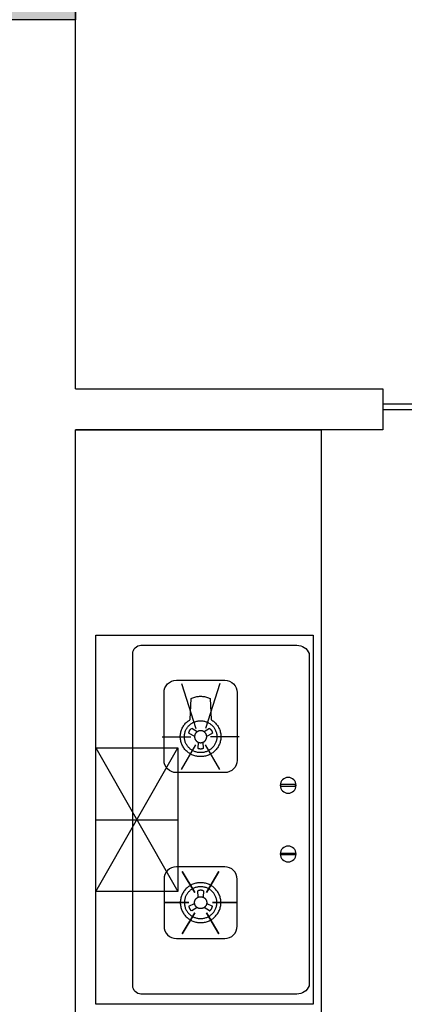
# Model space of a CAD drawing. Header units: millimetres. Extents: x 296296 to 297283, y 219875 to 220035.
# Tile 243 of 256: x 297195.236 to 297196.174, y 220012.386 to 220014.786. Entities that reach past the tile are written whole.
import ezdxf

# ---------------------------------------------------------------- set-up
doc = ezdxf.new("R2010")
doc.units = ezdxf.units.MM

# ---------------------------------------------------------------- blocks, each defined once
blk = doc.blocks.new('wy53eu64i765i57i78i')
blk.add_hatch(color=253).paths.add_polyline_path([(989374.9, 192758.4), (989374.9, 191458.4), (988924.9, 191458.4), (988924.9, 191658.4), (989174.9, 191658.4), (989174.9, 192958.4), (989774.9, 192958.4), (989774.9, 192758.4)])
at = {"color": 253}
blk.add_lwpolyline([(989374.9, 192758.4), (989374.9, 191458.4), (988924.9, 191458.4), (988924.9, 191658.4), (989174.9, 191658.4), (989174.9, 192958.4), (989774.9, 192958.4), (989774.9, 192758.4), (989374.9, 192758.4)], close=True, dxfattribs=at)
blk = doc.blocks.new('185洋房-中间套（报建版）-旧规$0$185洋房-边套（报建版）$0$洋房户型$0$A$C98681575')
at = {"color": 253}
for p, q in [((252.6, 672.5), (265.6, 664)), ((283.3, 664), (296.3, 672.5)), ((259.7, 653.9), (245.7, 660.7)), ((303.3, 660.7), (289.2, 653.9)), ((267.5, 623.6), (268.6, 638.9)), ((280.4, 638.9), (281.4, 623.6)), ((530, 275), (330, 625)), ((530, 625), (330, 275)), ((267.5, 276.4), (268.6, 261.1)), ((280.4, 261.1), (281.4, 276.4)), ((259.7, 246.1), (245.7, 239.3)), ((303.3, 239.3), (289.2, 246.1)), ((252.6, 227.5), (265.6, 236.1)), ((283.3, 236.1), (296.3, 227.5))]:
    blk.add_line(p, q, dxfattribs=at)
for points in [[(0, 900), (0, 0), (530, 0), (530, 900)], [(229.9, 323.5), (260.1, 272.2)], [(319.1, 323.5), (288.8, 272.2)], [(185.3, 247.8), (245.7, 247.8)], [(363.7, 247.8), (303.2, 247.8)], [(229.9, 172), (260.1, 223.3)], [(319.1, 172), (288.8, 223.3)]]:
    blk.add_lwpolyline(points, close=True, dxfattribs=at)
for points in [[(440, 45), (440, 855, 0.414214), (420, 875), (40, 875, 0.324936), (10, 855), (10, 45, 0.324936), (40, 25), (420, 25, 0.414214)], [(215.3, 564.8), (333.7, 564.8, 0.414214), (363.7, 594.8), (363.7, 759.7, 0.414214), (333.7, 789.7), (215.3, 789.7, 0.414214), (185.3, 759.7), (185.3, 594.8, 0.414214)], [(44.6, 535.7), (77.4, 535.7, -1), (77.4, 531.7), (44.6, 531.7, -1)], [(44.6, 364.3), (77.4, 364.3, 1), (77.4, 368.3), (44.6, 368.3, 1)], [(215.3, 335.2), (333.7, 335.2, -0.414214), (363.7, 305.2), (363.7, 190.3, -0.414214), (333.7, 160.3), (215.3, 160.3, -0.414214), (185.3, 190.3), (185.3, 305.2, -0.414214)]]:
    blk.add_lwpolyline(points, format="xyb", close=True, dxfattribs=at)
for points in [[(227.4, 782.2), (262.6, 672.5)], [(321.5, 782.2), (286.4, 672.5)], [(180.3, 652.3), (250.7, 652.3)], [(368.6, 652.3), (298.3, 652.3)], [(227.4, 572.3), (262.6, 632.1)], [(321.5, 572.3), (286.4, 632.1)], [(530, 625), (330, 625), (330, 275), (530, 275)], [(530, 450), (330, 450)]]:
    blk.add_lwpolyline(points, dxfattribs=at)
for points in [[(224.9, 652.3, 0), (225, 649.9, 0), (225.2, 647.5, 0), (225.5, 645.1, 0), (225.9, 642.8, 0), (226.4, 640.4, 0), (227.1, 638.1, 0), (227.8, 635.9, 0), (228.7, 633.7, 0), (229.7, 631.5, 0), (230.8, 629.3, 0), (232, 627.3, 0), (233.3, 625.3, 0), (234.7, 623.3, 0), (236.2, 621.4, 0), (237.8, 619.6, 0), (239.4, 617.9, 0), (241.2, 616.2, 0), (243, 614.7, 0), (245, 613.2, 0), (246.9, 611.9, 0), (249, 610.6, 0), (251.1, 609.4, 0), (253.3, 608.3, 0), (255.5, 607.4, 0), (257.8, 606.5, 0), (260.1, 605.8, 0), (262.4, 605.1, 0), (264.8, 604.6, 0), (267.2, 604.2, 0), (269.6, 603.9, 0), (272, 603.7, 0), (274.5, 603.7, 0), (276.9, 603.7, 0), (279.3, 603.9, 0), (281.7, 604.2, 0), (284.1, 604.6, 0), (286.5, 605.1, 0), (288.9, 605.8, 0), (291.2, 606.5, 0), (293.4, 607.4, 0), (295.7, 608.3, 0), (297.8, 609.4, 0), (299.9, 610.6, 0), (302, 611.9, 0), (304, 613.2, 0), (305.9, 614.7, 0), (307.7, 616.2, 0), (309.5, 617.9, 0), (311.2, 619.6, 0), (312.8, 621.4, 0), (314.3, 623.3, 0), (315.7, 625.3, 0), (317, 627.3, 0), (318.2, 629.3, 0), (319.3, 631.5, 0), (320.2, 633.7, 0), (321.1, 635.9, 0), (321.9, 638.1, 0), (322.5, 640.4, 0), (323.1, 642.8, 0), (323.5, 645.1, 0), (323.8, 647.5, 0), (324, 649.9, 0), (324, 652.3, 0), (324, 654.6, 0), (323.8, 657, 0), (323.5, 659.4, 0), (323.1, 661.7, 0), (322.5, 664.1, 0), (321.9, 666.4, 0), (321.1, 668.6, 0), (320.2, 670.8, 0), (319.3, 673, 0), (318.2, 675.2, 0), (317, 677.2, 0), (315.7, 679.2, 0), (314.3, 681.2, 0), (312.8, 683.1, 0), (311.2, 684.9, 0), (309.5, 686.6, 0), (307.7, 688.3, 0), (305.9, 689.8, 0), (304, 691.3, 0), (302, 692.7, 0), (299.9, 693.9, 0), (297.8, 745.1, 0), (295.7, 746.2, 0), (293.4, 747.1, 0), (291.2, 748, 0), (288.9, 748.8, 0), (286.5, 749.4, 0), (284.1, 749.9, 0), (281.7, 750.3, 0), (279.3, 750.6, 0), (276.9, 750.8, 0), (274.5, 750.8, 0), (272, 750.8, 0), (269.6, 750.6, 0), (267.2, 750.3, 0), (264.8, 749.9, 0), (262.4, 749.4, 0), (260.1, 748.8, 0), (257.8, 748, 0), (255.5, 747.1, 0), (253.3, 746.2, 0), (251.1, 745.1, 0), (249, 693.9, 0), (246.9, 692.7, 0), (245, 691.3, 0), (243, 689.8, 0), (241.2, 688.3, 0), (239.4, 686.6, 0), (237.8, 684.9, 0), (236.2, 683.1, 0), (234.7, 681.2, 0), (233.3, 679.2, 0), (232, 677.2, 0), (230.8, 675.2, 0), (229.7, 673, 0), (228.7, 670.8, 0), (227.8, 668.6, 0), (227.1, 666.4, 0), (226.4, 664.1, 0), (225.9, 661.7, 0), (225.5, 659.4, 0), (225.2, 657, 0), (225, 654.6, 0), (224.9, 652.3, 0)], [(234.8, 652.3, 0), (234.9, 650.3, 0), (235, 648.4, 0), (235.3, 646.5, 0), (235.6, 644.7, 0), (236, 642.8, 0), (236.5, 641, 0), (237.1, 639.2, 0), (237.8, 637.4, 0), (238.6, 635.6, 0), (239.5, 633.9, 0), (240.5, 632.3, 0), (241.5, 630.7, 0), (242.6, 629.1, 0), (243.8, 627.6, 0), (245.1, 626.1, 0), (246.4, 624.8, 0), (247.8, 623.5, 0), (249.3, 622.2, 0), (250.9, 621, 0), (252.4, 619.9, 0), (254.1, 618.9, 0), (255.8, 618, 0), (257.5, 617.1, 0), (259.3, 616.3, 0), (261.1, 615.7, 0), (263, 615.1, 0), (264.8, 614.5, 0), (266.7, 614.1, 0), (268.7, 613.8, 0), (270.6, 613.6, 0), (272.5, 613.4, 0), (274.5, 613.4, 0), (276.4, 613.4, 0), (278.4, 613.6, 0), (280.3, 613.8, 0), (282.2, 614.1, 0), (284.1, 614.5, 0), (286, 615.1, 0), (287.8, 615.7, 0), (289.6, 616.3, 0), (291.4, 617.1, 0), (293.2, 618, 0), (294.8, 618.9, 0), (296.5, 619.9, 0), (298.1, 621, 0), (299.6, 622.2, 0), (301.1, 623.5, 0), (302.5, 624.8, 0), (303.8, 626.1, 0), (305.1, 627.6, 0), (306.3, 629.1, 0), (307.4, 630.7, 0), (308.5, 632.3, 0), (309.4, 633.9, 0), (310.3, 635.6, 0), (311.1, 637.4, 0), (311.8, 639.2, 0), (312.4, 641, 0), (312.9, 642.8, 0), (313.3, 644.7, 0), (313.7, 646.5, 0), (313.9, 648.4, 0), (314.1, 650.3, 0), (314.1, 652.3, 0), (314.1, 654.2, 0), (313.9, 656.1, 0), (313.7, 658, 0), (313.3, 659.8, 0), (312.9, 661.7, 0), (312.4, 663.5, 0), (311.8, 665.3, 0), (311.1, 667.1, 0), (310.3, 668.9, 0), (309.4, 670.6, 0), (308.5, 672.2, 0), (307.4, 673.8, 0), (306.3, 675.4, 0), (305.1, 676.9, 0), (303.8, 678.4, 0), (302.5, 679.7, 0), (301.1, 681.1, 0), (299.6, 682.3, 0), (298.1, 683.5, 0), (296.5, 684.6, 0), (294.8, 685.6, 0), (293.2, 686.5, 0), (291.4, 687.4, 0), (289.6, 688.2, 0), (287.8, 688.9, 0), (286, 689.5, 0), (284.1, 690, 0), (282.2, 690.4, 0), (280.3, 690.7, 0), (278.4, 690.9, 0), (276.4, 691.1, 0), (274.5, 691.1, 0), (272.5, 691.1, 0), (270.6, 690.9, 0), (268.7, 690.7, 0), (266.7, 690.4, 0), (264.8, 690, 0), (263, 689.5, 0), (261.1, 688.9, 0), (259.3, 688.2, 0), (257.5, 687.4, 0), (255.8, 686.5, 0), (254.1, 685.6, 0), (252.4, 684.6, 0), (250.9, 683.5, 0), (249.3, 682.3, 0), (247.8, 681.1, 0), (246.4, 679.7, 0), (245.1, 678.4, 0), (243.8, 676.9, 0), (242.6, 675.4, 0), (241.5, 673.8, 0), (240.5, 672.2, 0), (239.5, 670.6, 0), (238.6, 668.9, 0), (237.8, 667.1, 0), (237.1, 665.3, 0), (236.5, 663.5, 0), (236, 661.7, 0), (235.6, 659.8, 0), (235.3, 658, 0), (235, 656.1, 0), (234.9, 654.2, 0), (234.8, 652.3, 0)], [(252.6, 672.5, 0), (252.5, 672.4, 0), (252.4, 672.3, 0), (252.4, 672.3, 0), (252.3, 672.2, 0), (252.2, 672.1, 0), (252.1, 672.1, 0), (252, 672, 0), (251.9, 671.9, 0), (251.8, 671.9, 0), (251.7, 671.8, 0), (251.7, 671.7, 0), (251.6, 671.7, 0), (251.5, 671.6, 0), (251.4, 671.5, 0), (251.3, 671.5, 0), (251.2, 671.4, 0), (251.1, 671.3, 0), (251.1, 671.2, 0), (251, 671.2, 0), (250.9, 671.1, 0), (250.8, 671, 0), (250.7, 670.9, 0), (250.7, 670.9, 0), (250.6, 670.8, 0), (250.5, 670.7, 0), (250.4, 670.6, 0), (250.3, 670.5, 0), (250.3, 670.5, 0), (250.2, 670.4, 0), (250.1, 670.3, 0), (250, 670.2, 0), (250, 670.1, 0), (249.9, 670.1, 0), (249.8, 670, 0), (249.7, 669.9, 0), (249.7, 669.8, 0), (249.6, 669.7, 0), (249.5, 669.6, 0), (249.5, 669.6, 0), (249.4, 669.5, 0), (249.3, 669.4, 0), (249.2, 669.3, 0), (249.2, 669.2, 0), (249.1, 669.1, 0), (249, 669, 0), (249, 669, 0), (248.9, 668.9, 0), (248.8, 668.8, 0), (248.8, 668.7, 0), (248.7, 668.6, 0), (248.6, 668.5, 0), (248.6, 668.4, 0), (248.5, 668.3, 0), (248.5, 668.2, 0), (248.4, 668.2, 0), (248.3, 668.1, 0), (248.3, 668, 0), (248.2, 667.9, 0), (248.2, 667.8, 0), (248.1, 667.7, 0), (248, 667.6, 0), (248, 667.5, 0), (247.9, 667.4, 0), (247.9, 667.3, 0), (247.8, 667.2, 0), (247.8, 667.1, 0), (247.7, 667, 0), (247.6, 666.9, 0), (247.6, 666.8, 0), (247.5, 666.7, 0), (247.5, 666.6, 0), (247.4, 666.5, 0), (247.4, 666.4, 0), (247.3, 666.4, 0), (247.3, 666.3, 0), (247.2, 666.2, 0), (247.2, 666.1, 0), (247.1, 666, 0), (247.1, 665.9, 0), (247.1, 665.8, 0), (247, 665.7, 0), (247, 665.6, 0), (246.9, 665.5, 0), (246.9, 665.4, 0), (246.8, 665.3, 0), (246.8, 665.1, 0), (246.8, 665, 0), (246.7, 664.9, 0), (246.7, 664.8, 0), (246.6, 664.7, 0), (246.6, 664.6, 0), (246.6, 664.5, 0), (246.5, 664.4, 0), (246.5, 664.3, 0), (246.5, 664.2, 0), (246.4, 664.1, 0), (246.4, 664, 0), (246.4, 663.9, 0), (246.3, 663.8, 0), (246.3, 663.7, 0), (246.3, 663.6, 0), (246.2, 663.5, 0), (246.2, 663.4, 0), (246.2, 663.3, 0), (246.1, 663.2, 0), (246.1, 663.1, 0), (246.1, 663, 0), (246.1, 662.9, 0), (246, 662.7, 0), (246, 662.6, 0), (246, 662.5, 0), (246, 662.4, 0), (245.9, 662.3, 0), (245.9, 662.2, 0), (245.9, 662.1, 0), (245.9, 662, 0), (245.9, 661.9, 0), (245.8, 661.8, 0), (245.8, 661.7, 0), (245.8, 661.6, 0), (245.8, 661.5, 0), (245.8, 661.3, 0), (245.8, 661.2, 0), (245.7, 661.1, 0), (245.7, 661, 0), (245.7, 660.9, 0), (245.7, 660.8, 0), (245.7, 660.7, 0)], [(303.3, 660.7, 0), (303.2, 660.8, 0), (303.2, 660.9, 0), (303.2, 661, 0), (303.2, 661.1, 0), (303.2, 661.2, 0), (303.2, 661.3, 0), (303.2, 661.5, 0), (303.1, 661.6, 0), (303.1, 661.7, 0), (303.1, 661.8, 0), (303.1, 661.9, 0), (303.1, 662, 0), (303, 662.1, 0), (303, 662.2, 0), (303, 662.3, 0), (303, 662.4, 0), (303, 662.5, 0), (302.9, 662.6, 0), (302.9, 662.7, 0), (302.9, 662.9, 0), (302.9, 663, 0), (302.8, 663.1, 0), (302.8, 663.2, 0), (302.8, 663.3, 0), (302.7, 663.4, 0), (302.7, 663.5, 0), (302.7, 663.6, 0), (302.7, 663.7, 0), (302.6, 663.8, 0), (302.6, 663.9, 0), (302.6, 664, 0), (302.5, 664.1, 0), (302.5, 664.2, 0), (302.5, 664.3, 0), (302.4, 664.4, 0), (302.4, 664.5, 0), (302.3, 664.6, 0), (302.3, 664.7, 0), (302.3, 664.8, 0), (302.2, 664.9, 0), (302.2, 665, 0), (302.1, 665.1, 0), (302.1, 665.3, 0), (302.1, 665.4, 0), (302, 665.5, 0), (302, 665.6, 0), (301.9, 665.7, 0), (301.9, 665.8, 0), (301.8, 665.9, 0), (301.8, 666, 0), (301.7, 666.1, 0), (301.7, 666.2, 0), (301.6, 666.3, 0), (301.6, 666.4, 0), (301.5, 666.4, 0), (301.5, 666.5, 0), (301.4, 666.6, 0), (301.4, 666.7, 0), (301.3, 666.8, 0), (301.3, 666.9, 0), (301.2, 667, 0), (301.2, 667.1, 0), (301.1, 667.2, 0), (301.1, 667.3, 0), (301, 667.4, 0), (301, 667.5, 0), (300.9, 667.6, 0), (300.8, 667.7, 0), (300.8, 667.8, 0), (300.7, 667.9, 0), (300.7, 668, 0), (300.6, 668.1, 0), (300.5, 668.2, 0), (300.5, 668.2, 0), (300.4, 668.3, 0), (300.4, 668.4, 0), (300.3, 668.5, 0), (300.2, 668.6, 0), (300.2, 668.7, 0), (300.1, 668.8, 0), (300, 668.9, 0), (300, 669, 0), (299.9, 669, 0), (299.8, 669.1, 0), (299.8, 669.2, 0), (299.7, 669.3, 0), (299.6, 669.4, 0), (299.6, 669.5, 0), (299.5, 669.6, 0), (299.4, 669.6, 0), (299.3, 669.7, 0), (299.3, 669.8, 0), (299.2, 669.9, 0), (299.1, 670, 0), (299, 670.1, 0), (299, 670.1, 0), (298.9, 670.2, 0), (298.8, 670.3, 0), (298.7, 670.4, 0), (298.7, 670.5, 0), (298.6, 670.5, 0), (298.5, 670.6, 0), (298.4, 670.7, 0), (298.4, 670.8, 0), (298.3, 670.9, 0), (298.2, 670.9, 0), (298.1, 671, 0), (298, 671.1, 0), (298, 671.2, 0), (297.9, 671.2, 0), (297.8, 671.3, 0), (297.7, 671.4, 0), (297.6, 671.5, 0), (297.5, 671.5, 0), (297.5, 671.6, 0), (297.4, 671.7, 0), (297.3, 671.7, 0), (297.2, 671.8, 0), (297.1, 671.9, 0), (297, 671.9, 0), (296.9, 672, 0), (296.8, 672.1, 0), (296.8, 672.1, 0), (296.7, 672.2, 0), (296.6, 672.3, 0), (296.5, 672.3, 0), (296.4, 672.4, 0), (296.3, 672.5, 0)], [(259.6, 652.3, 0), (259.6, 652.6, 0), (259.6, 653, 0), (259.6, 653.3, 0), (259.7, 653.7, 0), (259.7, 654, 0), (259.8, 654.4, 0), (259.8, 654.7, 0), (259.9, 655.1, 0), (260, 655.4, 0), (260.1, 655.8, 0), (260.1, 656.1, 0), (260.2, 656.5, 0), (260.4, 656.8, 0), (260.5, 657.2, 0), (260.6, 657.5, 0), (260.7, 657.8, 0), (260.9, 658.2, 0), (261, 658.5, 0), (261.2, 658.8, 0), (261.4, 659.1, 0), (261.5, 659.4, 0), (261.7, 659.7, 0), (261.9, 660.1, 0), (262.1, 660.4, 0), (262.3, 660.6, 0), (262.5, 660.9, 0), (262.8, 661.2, 0), (263, 661.5, 0), (263.2, 661.8, 0), (263.5, 662, 0), (263.7, 662.3, 0), (264, 662.6, 0), (264.2, 662.8, 0), (264.5, 663.1, 0), (264.8, 663.3, 0), (265, 663.5, 0), (265.3, 663.7, 0), (265.6, 664, 0), (265.9, 664.2, 0), (266.2, 664.4, 0), (266.5, 664.6, 0), (266.8, 664.8, 0), (267.1, 664.9, 0), (267.5, 665.1, 0), (267.8, 665.3, 0), (268.1, 665.4, 0), (268.4, 665.6, 0), (268.8, 665.7, 0), (269.1, 665.9, 0), (269.5, 666, 0), (269.8, 666.1, 0), (270.2, 666.2, 0), (270.5, 666.3, 0), (270.9, 666.4, 0), (271.2, 666.5, 0), (271.6, 666.6, 0), (271.9, 666.6, 0), (272.3, 666.7, 0), (272.6, 666.7, 0), (273, 666.8, 0), (273.4, 666.8, 0), (273.7, 666.8, 0), (274.1, 666.8, 0), (274.5, 666.8, 0), (274.8, 666.8, 0), (275.2, 666.8, 0), (275.6, 666.8, 0), (275.9, 666.8, 0), (276.3, 666.7, 0), (276.7, 666.7, 0), (277, 666.6, 0), (277.4, 666.6, 0), (277.7, 666.5, 0), (278.1, 666.4, 0), (278.4, 666.3, 0), (278.8, 666.2, 0), (279.1, 666.1, 0), (279.5, 666, 0), (279.8, 665.9, 0), (280.2, 665.7, 0), (280.5, 665.6, 0), (280.8, 665.4, 0), (281.2, 665.3, 0), (281.5, 665.1, 0), (281.8, 664.9, 0), (282.1, 664.8, 0), (282.4, 664.6, 0), (282.7, 664.4, 0), (283, 664.2, 0), (283.3, 664, 0), (283.6, 663.7, 0), (283.9, 663.5, 0), (284.2, 663.3, 0), (284.5, 663.1, 0), (284.7, 662.8, 0), (285, 662.6, 0), (285.2, 662.3, 0), (285.5, 662, 0), (285.7, 661.8, 0), (286, 661.5, 0), (286.2, 661.2, 0), (286.4, 660.9, 0), (286.6, 660.6, 0), (286.8, 660.4, 0), (287, 660.1, 0), (287.2, 659.7, 0), (287.4, 659.4, 0), (287.6, 659.1, 0), (287.7, 658.8, 0), (287.9, 658.5, 0), (288.1, 658.2, 0), (288.2, 657.8, 0), (288.3, 657.5, 0), (288.5, 657.2, 0), (288.6, 656.8, 0), (288.7, 656.5, 0), (288.8, 656.1, 0), (288.9, 655.8, 0), (289, 655.4, 0), (289, 655.1, 0), (289.1, 654.7, 0), (289.2, 654.4, 0), (289.2, 654, 0), (289.3, 653.7, 0), (289.3, 653.3, 0), (289.3, 653, 0), (289.3, 652.6, 0), (289.3, 652.3, 0)], [(289.3, 652.3, 0), (289.3, 651.9, 0), (289.3, 651.5, 0), (289.3, 651.2, 0), (289.3, 650.8, 0), (289.2, 650.5, 0), (289.2, 650.1, 0), (289.1, 649.8, 0), (289, 649.4, 0), (289, 649.1, 0), (288.9, 648.7, 0), (288.8, 648.4, 0), (288.7, 648, 0), (288.6, 647.7, 0), (288.5, 647.3, 0), (288.3, 647, 0), (288.2, 646.7, 0), (288.1, 646.3, 0), (287.9, 646, 0), (287.7, 645.7, 0), (287.6, 645.4, 0), (287.4, 645.1, 0), (287.2, 644.8, 0), (287, 644.5, 0), (286.8, 644.2, 0), (286.6, 643.9, 0), (286.4, 643.6, 0), (286.2, 643.3, 0), (286, 643, 0), (285.7, 642.7, 0), (285.5, 642.5, 0), (285.2, 642.2, 0), (285, 641.9, 0), (284.7, 641.7, 0), (284.5, 641.5, 0), (284.2, 641.2, 0), (283.9, 641, 0), (283.6, 640.8, 0), (283.3, 640.5, 0), (283, 640.3, 0), (282.7, 640.1, 0), (282.4, 639.9, 0), (282.1, 639.7, 0), (281.8, 639.6, 0), (281.5, 639.4, 0), (281.2, 639.2, 0), (280.8, 639.1, 0), (280.5, 638.9, 0), (280.2, 638.8, 0), (279.8, 638.7, 0), (279.5, 638.5, 0), (279.1, 638.4, 0), (278.8, 638.3, 0), (278.4, 638.2, 0), (278.1, 638.1, 0), (277.7, 638, 0), (277.4, 638, 0), (277, 637.9, 0), (276.7, 637.8, 0), (276.3, 637.8, 0), (275.9, 637.7, 0), (275.6, 637.7, 0), (275.2, 637.7, 0), (274.8, 637.7, 0), (274.5, 637.7, 0), (274.1, 637.7, 0), (273.7, 637.7, 0), (273.4, 637.7, 0), (273, 637.7, 0), (272.6, 637.8, 0), (272.3, 637.8, 0), (271.9, 637.9, 0), (271.6, 638, 0), (271.2, 638, 0), (270.9, 638.1, 0), (270.5, 638.2, 0), (270.2, 638.3, 0), (269.8, 638.4, 0), (269.5, 638.5, 0), (269.1, 638.7, 0), (268.8, 638.8, 0), (268.4, 638.9, 0), (268.1, 639.1, 0), (267.8, 639.2, 0), (267.5, 639.4, 0), (267.1, 639.6, 0), (266.8, 639.7, 0), (266.5, 639.9, 0), (266.2, 640.1, 0), (265.9, 640.3, 0), (265.6, 640.5, 0), (265.3, 640.8, 0), (265, 641, 0), (264.8, 641.2, 0), (264.5, 641.5, 0), (264.2, 641.7, 0), (264, 641.9, 0), (263.7, 642.2, 0), (263.5, 642.5, 0), (263.2, 642.7, 0), (263, 643, 0), (262.8, 643.3, 0), (262.5, 643.6, 0), (262.3, 643.9, 0), (262.1, 644.2, 0), (261.9, 644.5, 0), (261.7, 644.8, 0), (261.5, 645.1, 0), (261.4, 645.4, 0), (261.2, 645.7, 0), (261, 646, 0), (260.9, 646.3, 0), (260.7, 646.7, 0), (260.6, 647, 0), (260.5, 647.3, 0), (260.4, 647.7, 0), (260.2, 648, 0), (260.1, 648.4, 0), (260.1, 648.7, 0), (260, 649.1, 0), (259.9, 649.4, 0), (259.8, 649.8, 0), (259.8, 650.1, 0), (259.7, 650.5, 0), (259.7, 650.8, 0), (259.6, 651.2, 0), (259.6, 651.5, 0), (259.6, 651.9, 0), (259.6, 652.3, 0)], [(267.5, 623.6, 0), (267.6, 623.5, 0), (267.7, 623.5, 0), (267.8, 623.5, 0), (267.9, 623.4, 0), (268, 623.4, 0), (268.1, 623.3, 0), (268.3, 623.3, 0), (268.4, 623.3, 0), (268.5, 623.2, 0), (268.6, 623.2, 0), (268.7, 623.1, 0), (268.8, 623.1, 0), (268.9, 623.1, 0), (269, 623, 0), (269.1, 623, 0), (269.2, 623, 0), (269.3, 622.9, 0), (269.4, 622.9, 0), (269.5, 622.9, 0), (269.6, 622.8, 0), (269.7, 622.8, 0), (269.8, 622.8, 0), (269.9, 622.7, 0), (270.1, 622.7, 0), (270.2, 622.7, 0), (270.3, 622.6, 0), (270.4, 622.6, 0), (270.5, 622.6, 0), (270.6, 622.6, 0), (270.7, 622.5, 0), (270.8, 622.5, 0), (270.9, 622.5, 0), (271, 622.5, 0), (271.1, 622.5, 0), (271.2, 622.4, 0), (271.4, 622.4, 0), (271.5, 622.4, 0), (271.6, 622.4, 0), (271.7, 622.4, 0), (271.8, 622.3, 0), (271.9, 622.3, 0), (272, 622.3, 0), (272.1, 622.3, 0), (272.2, 622.3, 0), (272.4, 622.3, 0), (272.5, 622.2, 0), (272.6, 622.2, 0), (272.7, 622.2, 0), (272.8, 622.2, 0), (272.9, 622.2, 0), (273, 622.2, 0), (273.1, 622.2, 0), (273.2, 622.2, 0), (273.4, 622.2, 0), (273.5, 622.2, 0), (273.6, 622.1, 0), (273.7, 622.1, 0), (273.8, 622.1, 0), (273.9, 622.1, 0), (274, 622.1, 0), (274.1, 622.1, 0), (274.2, 622.1, 0), (274.4, 622.1, 0), (274.5, 622.1, 0), (274.6, 622.1, 0), (274.7, 622.1, 0), (274.8, 622.1, 0), (274.9, 622.1, 0), (275, 622.1, 0), (275.1, 622.1, 0), (275.3, 622.1, 0), (275.4, 622.1, 0), (275.5, 622.2, 0), (275.6, 622.2, 0), (275.7, 622.2, 0), (275.8, 622.2, 0), (275.9, 622.2, 0), (276, 622.2, 0), (276.1, 622.2, 0), (276.3, 622.2, 0), (276.4, 622.2, 0), (276.5, 622.2, 0), (276.6, 622.3, 0), (276.7, 622.3, 0), (276.8, 622.3, 0), (276.9, 622.3, 0), (277, 622.3, 0), (277.1, 622.3, 0), (277.2, 622.4, 0), (277.4, 622.4, 0), (277.5, 622.4, 0), (277.6, 622.4, 0), (277.7, 622.4, 0), (277.8, 622.5, 0), (277.9, 622.5, 0), (278, 622.5, 0), (278.1, 622.5, 0), (278.2, 622.5, 0), (278.3, 622.6, 0), (278.5, 622.6, 0), (278.6, 622.6, 0), (278.7, 622.6, 0), (278.8, 622.7, 0), (278.9, 622.7, 0), (279, 622.7, 0), (279.1, 622.8, 0), (279.2, 622.8, 0), (279.3, 622.8, 0), (279.4, 622.9, 0), (279.5, 622.9, 0), (279.6, 622.9, 0), (279.7, 623, 0), (279.8, 623, 0), (280, 623, 0), (280.1, 623.1, 0), (280.2, 623.1, 0), (280.3, 623.1, 0), (280.4, 623.2, 0), (280.5, 623.2, 0), (280.6, 623.3, 0), (280.7, 623.3, 0), (280.8, 623.3, 0), (280.9, 623.4, 0), (281, 623.4, 0), (281.1, 623.5, 0), (281.2, 623.5, 0), (281.3, 623.5, 0), (281.4, 623.6, 0)], [(224.9, 247.8, 0), (225, 250.1, 0), (225.2, 252.5, 0), (225.5, 254.9, 0), (225.9, 257.2, 0), (226.4, 259.6, 0), (227.1, 261.9, 0), (227.8, 264.1, 0), (228.7, 266.3, 0), (229.7, 268.5, 0), (230.8, 270.7, 0), (232, 272.7, 0), (233.3, 274.7, 0), (234.7, 276.7, 0), (236.2, 278.6, 0), (237.8, 280.4, 0), (239.4, 282.1, 0), (241.2, 283.8, 0), (243, 285.3, 0), (245, 286.8, 0), (246.9, 288.2, 0), (249, 289.4, 0), (251.1, 290.6, 0), (253.3, 291.7, 0), (255.5, 292.6, 0), (257.8, 293.5, 0), (260.1, 294.3, 0), (262.4, 294.9, 0), (264.8, 295.4, 0), (267.2, 295.8, 0), (269.6, 296.1, 0), (272, 296.3, 0), (274.5, 296.3, 0), (276.9, 296.3, 0), (279.3, 296.1, 0), (281.7, 295.8, 0), (284.1, 295.4, 0), (286.5, 294.9, 0), (288.9, 294.3, 0), (291.2, 293.5, 0), (293.4, 292.6, 0), (295.7, 291.7, 0), (297.8, 290.6, 0), (299.9, 289.4, 0), (302, 288.2, 0), (304, 286.8, 0), (305.9, 285.3, 0), (307.7, 283.8, 0), (309.5, 282.1, 0), (311.2, 280.4, 0), (312.8, 278.6, 0), (314.3, 276.7, 0), (315.7, 274.7, 0), (317, 272.7, 0), (318.2, 270.7, 0), (319.3, 268.5, 0), (320.2, 266.3, 0), (321.1, 264.1, 0), (321.9, 261.9, 0), (322.5, 259.6, 0), (323.1, 257.2, 0), (323.5, 254.9, 0), (323.8, 252.5, 0), (324, 250.1, 0), (324, 247.8, 0), (324, 245.4, 0), (323.8, 243, 0), (323.5, 240.6, 0), (323.1, 238.3, 0), (322.5, 235.9, 0), (321.9, 233.6, 0), (321.1, 231.4, 0), (320.2, 229.2, 0), (319.3, 227, 0), (318.2, 224.8, 0), (317, 222.8, 0), (315.7, 220.8, 0), (314.3, 218.8, 0), (312.8, 216.9, 0), (311.2, 215.1, 0), (309.5, 213.4, 0), (307.7, 211.8, 0), (305.9, 210.2, 0), (304, 208.7, 0), (302, 207.4, 0), (299.9, 206.1, 0), (297.8, 204.9, 0), (295.7, 203.8, 0), (293.4, 202.9, 0), (291.2, 202, 0), (288.9, 201.3, 0), (286.5, 200.6, 0), (284.1, 200.1, 0), (281.7, 199.7, 0), (279.3, 199.4, 0), (276.9, 199.2, 0), (274.5, 199.2, 0), (272, 199.2, 0), (269.6, 199.4, 0), (267.2, 199.7, 0), (264.8, 200.1, 0), (262.4, 200.6, 0), (260.1, 201.3, 0), (257.8, 202, 0), (255.5, 202.9, 0), (253.3, 203.8, 0), (251.1, 204.9, 0), (249, 206.1, 0), (246.9, 207.4, 0), (245, 208.7, 0), (243, 210.2, 0), (241.2, 211.8, 0), (239.4, 213.4, 0), (237.8, 215.1, 0), (236.2, 216.9, 0), (234.7, 218.8, 0), (233.3, 220.8, 0), (232, 222.8, 0), (230.8, 224.8, 0), (229.7, 227, 0), (228.7, 229.2, 0), (227.8, 231.4, 0), (227.1, 233.6, 0), (226.4, 235.9, 0), (225.9, 238.3, 0), (225.5, 240.6, 0), (225.2, 243, 0), (225, 245.4, 0), (224.9, 247.8, 0)], [(234.8, 247.8, 0), (234.9, 249.7, 0), (235, 251.6, 0), (235.3, 253.5, 0), (235.6, 255.3, 0), (236, 257.2, 0), (236.5, 259, 0), (237.1, 260.8, 0), (237.8, 262.6, 0), (238.6, 264.4, 0), (239.5, 266.1, 0), (240.5, 267.7, 0), (241.5, 269.4, 0), (242.6, 270.9, 0), (243.8, 272.4, 0), (245.1, 273.9, 0), (246.4, 275.2, 0), (247.8, 276.6, 0), (249.3, 277.8, 0), (250.9, 279, 0), (252.4, 280.1, 0), (254.1, 281.1, 0), (255.8, 282, 0), (257.5, 282.9, 0), (259.3, 283.7, 0), (261.1, 284.4, 0), (263, 285, 0), (264.8, 285.5, 0), (266.7, 285.9, 0), (268.7, 286.2, 0), (270.6, 286.4, 0), (272.5, 286.6, 0), (274.5, 286.6, 0), (276.4, 286.6, 0), (278.4, 286.4, 0), (280.3, 286.2, 0), (282.2, 285.9, 0), (284.1, 285.5, 0), (286, 285, 0), (287.8, 284.4, 0), (289.6, 283.7, 0), (291.4, 282.9, 0), (293.2, 282, 0), (294.8, 281.1, 0), (296.5, 280.1, 0), (298.1, 279, 0), (299.6, 277.8, 0), (301.1, 276.6, 0), (302.5, 275.2, 0), (303.8, 273.9, 0), (305.1, 272.4, 0), (306.3, 270.9, 0), (307.4, 269.4, 0), (308.5, 267.7, 0), (309.4, 266.1, 0), (310.3, 264.4, 0), (311.1, 262.6, 0), (311.8, 260.8, 0), (312.4, 259, 0), (312.9, 257.2, 0), (313.3, 255.3, 0), (313.7, 253.5, 0), (313.9, 251.6, 0), (314.1, 249.7, 0), (314.1, 247.8, 0), (314.1, 245.8, 0), (313.9, 243.9, 0), (313.7, 242.1, 0), (313.3, 240.2, 0), (312.9, 238.3, 0), (312.4, 236.5, 0), (311.8, 234.7, 0), (311.1, 232.9, 0), (310.3, 231.1, 0), (309.4, 229.4, 0), (308.5, 227.8, 0), (307.4, 226.2, 0), (306.3, 224.6, 0), (305.1, 223.1, 0), (303.8, 221.6, 0), (302.5, 220.3, 0), (301.1, 219, 0), (299.6, 217.7, 0), (298.1, 216.5, 0), (296.5, 215.4, 0), (294.8, 214.4, 0), (293.2, 213.5, 0), (291.4, 212.6, 0), (289.6, 211.8, 0), (287.8, 211.2, 0), (286, 210.6, 0), (284.1, 210, 0), (282.2, 209.6, 0), (280.3, 209.3, 0), (278.4, 209.1, 0), (276.4, 208.9, 0), (274.5, 208.9, 0), (272.5, 208.9, 0), (270.6, 209.1, 0), (268.7, 209.3, 0), (266.7, 209.6, 0), (264.8, 210, 0), (263, 210.6, 0), (261.1, 211.2, 0), (259.3, 211.8, 0), (257.5, 212.6, 0), (255.8, 213.5, 0), (254.1, 214.4, 0), (252.4, 215.4, 0), (250.9, 216.5, 0), (249.3, 217.7, 0), (247.8, 219, 0), (246.4, 220.3, 0), (245.1, 221.6, 0), (243.8, 223.1, 0), (242.6, 224.6, 0), (241.5, 226.2, 0), (240.5, 227.8, 0), (239.5, 229.4, 0), (238.6, 231.1, 0), (237.8, 232.9, 0), (237.1, 234.7, 0), (236.5, 236.5, 0), (236, 238.3, 0), (235.6, 240.2, 0), (235.3, 242.1, 0), (235, 243.9, 0), (234.9, 245.8, 0), (234.8, 247.8, 0)], [(267.5, 276.4, 0), (267.6, 276.5, 0), (267.7, 276.5, 0), (267.8, 276.5, 0), (267.9, 276.6, 0), (268, 276.6, 0), (268.1, 276.7, 0), (268.3, 276.7, 0), (268.4, 276.8, 0), (268.5, 276.8, 0), (268.6, 276.8, 0), (268.7, 276.9, 0), (268.8, 276.9, 0), (268.9, 276.9, 0), (269, 277, 0), (269.1, 277, 0), (269.2, 277.1, 0), (269.3, 277.1, 0), (269.4, 277.1, 0), (269.5, 277.2, 0), (269.6, 277.2, 0), (269.7, 277.2, 0), (269.8, 277.2, 0), (269.9, 277.3, 0), (270.1, 277.3, 0), (270.2, 277.3, 0), (270.3, 277.4, 0), (270.4, 277.4, 0), (270.5, 277.4, 0), (270.6, 277.4, 0), (270.7, 277.5, 0), (270.8, 277.5, 0), (270.9, 277.5, 0), (271, 277.5, 0), (271.1, 277.6, 0), (271.2, 277.6, 0), (271.4, 277.6, 0), (271.5, 277.6, 0), (271.6, 277.6, 0), (271.7, 277.7, 0), (271.8, 277.7, 0), (271.9, 277.7, 0), (272, 277.7, 0), (272.1, 277.7, 0), (272.2, 277.7, 0), (272.4, 277.7, 0), (272.5, 277.8, 0), (272.6, 277.8, 0), (272.7, 277.8, 0), (272.8, 277.8, 0), (272.9, 277.8, 0), (273, 277.8, 0), (273.1, 277.8, 0), (273.2, 277.8, 0), (273.4, 277.8, 0), (273.5, 277.9, 0), (273.6, 277.9, 0), (273.7, 277.9, 0), (273.8, 277.9, 0), (273.9, 277.9, 0), (274, 277.9, 0), (274.1, 277.9, 0), (274.2, 277.9, 0), (274.4, 277.9, 0), (274.5, 277.9, 0), (274.6, 277.9, 0), (274.7, 277.9, 0), (274.8, 277.9, 0), (274.9, 277.9, 0), (275, 277.9, 0), (275.1, 277.9, 0), (275.3, 277.9, 0), (275.4, 277.9, 0), (275.5, 277.9, 0), (275.6, 277.8, 0), (275.7, 277.8, 0), (275.8, 277.8, 0), (275.9, 277.8, 0), (276, 277.8, 0), (276.1, 277.8, 0), (276.3, 277.8, 0), (276.4, 277.8, 0), (276.5, 277.8, 0), (276.6, 277.7, 0), (276.7, 277.7, 0), (276.8, 277.7, 0), (276.9, 277.7, 0), (277, 277.7, 0), (277.1, 277.7, 0), (277.2, 277.7, 0), (277.4, 277.6, 0), (277.5, 277.6, 0), (277.6, 277.6, 0), (277.7, 277.6, 0), (277.8, 277.6, 0), (277.9, 277.5, 0), (278, 277.5, 0), (278.1, 277.5, 0), (278.2, 277.5, 0), (278.3, 277.4, 0), (278.5, 277.4, 0), (278.6, 277.4, 0), (278.7, 277.4, 0), (278.8, 277.3, 0), (278.9, 277.3, 0), (279, 277.3, 0), (279.1, 277.2, 0), (279.2, 277.2, 0), (279.3, 277.2, 0), (279.4, 277.2, 0), (279.5, 277.1, 0), (279.6, 277.1, 0), (279.7, 277.1, 0), (279.8, 277, 0), (280, 277, 0), (280.1, 276.9, 0), (280.2, 276.9, 0), (280.3, 276.9, 0), (280.4, 276.8, 0), (280.5, 276.8, 0), (280.6, 276.8, 0), (280.7, 276.7, 0), (280.8, 276.7, 0), (280.9, 276.6, 0), (281, 276.6, 0), (281.1, 276.5, 0), (281.2, 276.5, 0), (281.3, 276.5, 0), (281.4, 276.4, 0)], [(289.3, 247.8, 0), (289.3, 248.1, 0), (289.3, 248.5, 0), (289.3, 248.8, 0), (289.3, 249.2, 0), (289.2, 249.5, 0), (289.2, 249.9, 0), (289.1, 250.2, 0), (289, 250.6, 0), (289, 250.9, 0), (288.9, 251.3, 0), (288.8, 251.6, 0), (288.7, 252, 0), (288.6, 252.3, 0), (288.5, 252.7, 0), (288.3, 253, 0), (288.2, 253.3, 0), (288.1, 253.7, 0), (287.9, 254, 0), (287.7, 254.3, 0), (287.6, 254.6, 0), (287.4, 254.9, 0), (287.2, 255.2, 0), (287, 255.6, 0), (286.8, 255.9, 0), (286.6, 256.1, 0), (286.4, 256.4, 0), (286.2, 256.7, 0), (286, 257, 0), (285.7, 257.3, 0), (285.5, 257.5, 0), (285.2, 257.8, 0), (285, 258.1, 0), (284.7, 258.3, 0), (284.5, 258.6, 0), (284.2, 258.8, 0), (283.9, 259, 0), (283.6, 259.2, 0), (283.3, 259.5, 0), (283, 259.7, 0), (282.7, 259.9, 0), (282.4, 260.1, 0), (282.1, 260.3, 0), (281.8, 260.4, 0), (281.5, 260.6, 0), (281.2, 260.8, 0), (280.8, 260.9, 0), (280.5, 261.1, 0), (280.2, 261.2, 0), (279.8, 261.4, 0), (279.5, 261.5, 0), (279.1, 261.6, 0), (278.8, 261.7, 0), (278.4, 261.8, 0), (278.1, 261.9, 0), (277.7, 262, 0), (277.4, 262.1, 0), (277, 262.1, 0), (276.7, 262.2, 0), (276.3, 262.2, 0), (275.9, 262.3, 0), (275.6, 262.3, 0), (275.2, 262.3, 0), (274.8, 262.3, 0), (274.5, 262.3, 0), (274.1, 262.3, 0), (273.7, 262.3, 0), (273.4, 262.3, 0), (273, 262.3, 0), (272.6, 262.2, 0), (272.3, 262.2, 0), (271.9, 262.1, 0), (271.6, 262.1, 0), (271.2, 262, 0), (270.9, 261.9, 0), (270.5, 261.8, 0), (270.2, 261.7, 0), (269.8, 261.6, 0), (269.5, 261.5, 0), (269.1, 261.4, 0), (268.8, 261.2, 0), (268.4, 261.1, 0), (268.1, 260.9, 0), (267.8, 260.8, 0), (267.5, 260.6, 0), (267.1, 260.4, 0), (266.8, 260.3, 0), (266.5, 260.1, 0), (266.2, 259.9, 0), (265.9, 259.7, 0), (265.6, 259.5, 0), (265.3, 259.2, 0), (265, 259, 0), (264.8, 258.8, 0), (264.5, 258.6, 0), (264.2, 258.3, 0), (264, 258.1, 0), (263.7, 257.8, 0), (263.5, 257.5, 0), (263.2, 257.3, 0), (263, 257, 0), (262.8, 256.7, 0), (262.5, 256.4, 0), (262.3, 256.1, 0), (262.1, 255.9, 0), (261.9, 255.6, 0), (261.7, 255.2, 0), (261.5, 254.9, 0), (261.4, 254.6, 0), (261.2, 254.3, 0), (261, 254, 0), (260.9, 253.7, 0), (260.7, 253.3, 0), (260.6, 253, 0), (260.5, 252.7, 0), (260.4, 252.3, 0), (260.2, 252, 0), (260.1, 251.6, 0), (260.1, 251.3, 0), (260, 250.9, 0), (259.9, 250.6, 0), (259.8, 250.2, 0), (259.8, 249.9, 0), (259.7, 249.5, 0), (259.7, 249.2, 0), (259.6, 248.8, 0), (259.6, 248.5, 0), (259.6, 248.1, 0), (259.6, 247.8, 0)], [(259.6, 247.8, 0), (259.6, 247.4, 0), (259.6, 247, 0), (259.6, 246.7, 0), (259.7, 246.3, 0), (259.7, 246, 0), (259.8, 245.6, 0), (259.8, 245.3, 0), (259.9, 244.9, 0), (260, 244.6, 0), (260.1, 244.2, 0), (260.1, 243.9, 0), (260.2, 243.5, 0), (260.4, 243.2, 0), (260.5, 242.8, 0), (260.6, 242.5, 0), (260.7, 242.2, 0), (260.9, 241.8, 0), (261, 241.5, 0), (261.2, 241.2, 0), (261.4, 240.9, 0), (261.5, 240.6, 0), (261.7, 240.3, 0), (261.9, 240, 0), (262.1, 239.7, 0), (262.3, 239.4, 0), (262.5, 239.1, 0), (262.8, 238.8, 0), (263, 238.5, 0), (263.2, 238.2, 0), (263.5, 238, 0), (263.7, 237.7, 0), (264, 237.4, 0), (264.2, 237.2, 0), (264.5, 237, 0), (264.8, 236.7, 0), (265, 236.5, 0), (265.3, 236.3, 0), (265.6, 236, 0), (265.9, 235.8, 0), (266.2, 235.6, 0), (266.5, 235.4, 0), (266.8, 235.3, 0), (267.1, 235.1, 0), (267.5, 234.9, 0), (267.8, 234.7, 0), (268.1, 234.6, 0), (268.4, 234.4, 0), (268.8, 234.3, 0), (269.1, 234.2, 0), (269.5, 234, 0), (269.8, 233.9, 0), (270.2, 233.8, 0), (270.5, 233.7, 0), (270.9, 233.6, 0), (271.2, 233.5, 0), (271.6, 233.5, 0), (271.9, 233.4, 0), (272.3, 233.3, 0), (272.6, 233.3, 0), (273, 233.2, 0), (273.4, 233.2, 0), (273.7, 233.2, 0), (274.1, 233.2, 0), (274.5, 233.2, 0), (274.8, 233.2, 0), (275.2, 233.2, 0), (275.6, 233.2, 0), (275.9, 233.2, 0), (276.3, 233.3, 0), (276.7, 233.3, 0), (277, 233.4, 0), (277.4, 233.5, 0), (277.7, 233.5, 0), (278.1, 233.6, 0), (278.4, 233.7, 0), (278.8, 233.8, 0), (279.1, 233.9, 0), (279.5, 234, 0), (279.8, 234.2, 0), (280.2, 234.3, 0), (280.5, 234.4, 0), (280.8, 234.6, 0), (281.2, 234.7, 0), (281.5, 234.9, 0), (281.8, 235.1, 0), (282.1, 235.3, 0), (282.4, 235.4, 0), (282.7, 235.6, 0), (283, 235.8, 0), (283.3, 236, 0), (283.6, 236.3, 0), (283.9, 236.5, 0), (284.2, 236.7, 0), (284.5, 237, 0), (284.7, 237.2, 0), (285, 237.4, 0), (285.2, 237.7, 0), (285.5, 238, 0), (285.7, 238.2, 0), (286, 238.5, 0), (286.2, 238.8, 0), (286.4, 239.1, 0), (286.6, 239.4, 0), (286.8, 239.7, 0), (287, 240, 0), (287.2, 240.3, 0), (287.4, 240.6, 0), (287.6, 240.9, 0), (287.7, 241.2, 0), (287.9, 241.5, 0), (288.1, 241.8, 0), (288.2, 242.2, 0), (288.3, 242.5, 0), (288.5, 242.8, 0), (288.6, 243.2, 0), (288.7, 243.5, 0), (288.8, 243.9, 0), (288.9, 244.2, 0), (289, 244.6, 0), (289, 244.9, 0), (289.1, 245.3, 0), (289.2, 245.6, 0), (289.2, 246, 0), (289.3, 246.3, 0), (289.3, 246.7, 0), (289.3, 247, 0), (289.3, 247.4, 0), (289.3, 247.8, 0)], [(252.6, 227.5, 0), (252.5, 227.6, 0), (252.4, 227.7, 0), (252.4, 227.7, 0), (252.3, 227.8, 0), (252.2, 227.9, 0), (252.1, 227.9, 0), (252, 228, 0), (251.9, 228.1, 0), (251.8, 228.1, 0), (251.7, 228.2, 0), (251.7, 228.3, 0), (251.6, 228.3, 0), (251.5, 228.4, 0), (251.4, 228.5, 0), (251.3, 228.6, 0), (251.2, 228.6, 0), (251.1, 228.7, 0), (251.1, 228.8, 0), (251, 228.8, 0), (250.9, 228.9, 0), (250.8, 229, 0), (250.7, 229.1, 0), (250.7, 229.2, 0), (250.6, 229.2, 0), (250.5, 229.3, 0), (250.4, 229.4, 0), (250.3, 229.5, 0), (250.3, 229.5, 0), (250.2, 229.6, 0), (250.1, 229.7, 0), (250, 229.8, 0), (250, 229.9, 0), (249.9, 229.9, 0), (249.8, 230, 0), (249.7, 230.1, 0), (249.7, 230.2, 0), (249.6, 230.3, 0), (249.5, 230.4, 0), (249.5, 230.4, 0), (249.4, 230.5, 0), (249.3, 230.6, 0), (249.2, 230.7, 0), (249.2, 230.8, 0), (249.1, 230.9, 0), (249, 231, 0), (249, 231, 0), (248.9, 231.1, 0), (248.8, 231.2, 0), (248.8, 231.3, 0), (248.7, 231.4, 0), (248.6, 231.5, 0), (248.6, 231.6, 0), (248.5, 231.7, 0), (248.5, 231.8, 0), (248.4, 231.9, 0), (248.3, 231.9, 0), (248.3, 232, 0), (248.2, 232.1, 0), (248.2, 232.2, 0), (248.1, 232.3, 0), (248, 232.4, 0), (248, 232.5, 0), (247.9, 232.6, 0), (247.9, 232.7, 0), (247.8, 232.8, 0), (247.8, 232.9, 0), (247.7, 233, 0), (247.6, 233.1, 0), (247.6, 233.2, 0), (247.5, 233.3, 0), (247.5, 233.4, 0), (247.4, 233.5, 0), (247.4, 233.6, 0), (247.3, 233.7, 0), (247.3, 233.8, 0), (247.2, 233.9, 0), (247.2, 234, 0), (247.1, 234.1, 0), (247.1, 234.2, 0), (247.1, 234.3, 0), (247, 234.4, 0), (247, 234.5, 0), (246.9, 234.6, 0), (246.9, 234.7, 0), (246.8, 234.8, 0), (246.8, 234.9, 0), (246.8, 235, 0), (246.7, 235.1, 0), (246.7, 235.2, 0), (246.6, 235.3, 0), (246.6, 235.4, 0), (246.6, 235.5, 0), (246.5, 235.6, 0), (246.5, 235.7, 0), (246.5, 235.8, 0), (246.4, 235.9, 0), (246.4, 236, 0), (246.4, 236.1, 0), (246.3, 236.2, 0), (246.3, 236.3, 0), (246.3, 236.4, 0), (246.2, 236.5, 0), (246.2, 236.6, 0), (246.2, 236.7, 0), (246.1, 236.8, 0), (246.1, 236.9, 0), (246.1, 237, 0), (246.1, 237.2, 0), (246, 237.3, 0), (246, 237.4, 0), (246, 237.5, 0), (246, 237.6, 0), (245.9, 237.7, 0), (245.9, 237.8, 0), (245.9, 237.9, 0), (245.9, 238, 0), (245.9, 238.1, 0), (245.8, 238.2, 0), (245.8, 238.3, 0), (245.8, 238.4, 0), (245.8, 238.6, 0), (245.8, 238.7, 0), (245.8, 238.8, 0), (245.7, 238.9, 0), (245.7, 239, 0), (245.7, 239.1, 0), (245.7, 239.2, 0), (245.7, 239.3, 0)], [(303.3, 239.3, 0), (303.2, 239.2, 0), (303.2, 239.1, 0), (303.2, 239, 0), (303.2, 238.9, 0), (303.2, 238.8, 0), (303.2, 238.7, 0), (303.2, 238.6, 0), (303.1, 238.4, 0), (303.1, 238.3, 0), (303.1, 238.2, 0), (303.1, 238.1, 0), (303.1, 238, 0), (303, 237.9, 0), (303, 237.8, 0), (303, 237.7, 0), (303, 237.6, 0), (303, 237.5, 0), (302.9, 237.4, 0), (302.9, 237.3, 0), (302.9, 237.2, 0), (302.9, 237, 0), (302.8, 236.9, 0), (302.8, 236.8, 0), (302.8, 236.7, 0), (302.7, 236.6, 0), (302.7, 236.5, 0), (302.7, 236.4, 0), (302.7, 236.3, 0), (302.6, 236.2, 0), (302.6, 236.1, 0), (302.6, 236, 0), (302.5, 235.9, 0), (302.5, 235.8, 0), (302.5, 235.7, 0), (302.4, 235.6, 0), (302.4, 235.5, 0), (302.3, 235.4, 0), (302.3, 235.3, 0), (302.3, 235.2, 0), (302.2, 235.1, 0), (302.2, 235, 0), (302.1, 234.9, 0), (302.1, 234.8, 0), (302.1, 234.7, 0), (302, 234.6, 0), (302, 234.5, 0), (301.9, 234.4, 0), (301.9, 234.3, 0), (301.8, 234.2, 0), (301.8, 234.1, 0), (301.7, 234, 0), (301.7, 233.9, 0), (301.6, 233.8, 0), (301.6, 233.7, 0), (301.5, 233.6, 0), (301.5, 233.5, 0), (301.4, 233.4, 0), (301.4, 233.3, 0), (301.3, 233.2, 0), (301.3, 233.1, 0), (301.2, 233, 0), (301.2, 232.9, 0), (301.1, 232.8, 0), (301.1, 232.7, 0), (301, 232.6, 0), (301, 232.5, 0), (300.9, 232.4, 0), (300.8, 232.3, 0), (300.8, 232.2, 0), (300.7, 232.1, 0), (300.7, 232, 0), (300.6, 231.9, 0), (300.5, 231.9, 0), (300.5, 231.8, 0), (300.4, 231.7, 0), (300.4, 231.6, 0), (300.3, 231.5, 0), (300.2, 231.4, 0), (300.2, 231.3, 0), (300.1, 231.2, 0), (300, 231.1, 0), (300, 231, 0), (299.9, 231, 0), (299.8, 230.9, 0), (299.8, 230.8, 0), (299.7, 230.7, 0), (299.6, 230.6, 0), (299.6, 230.5, 0), (299.5, 230.4, 0), (299.4, 230.4, 0), (299.3, 230.3, 0), (299.3, 230.2, 0), (299.2, 230.1, 0), (299.1, 230, 0), (299, 229.9, 0), (299, 229.9, 0), (298.9, 229.8, 0), (298.8, 229.7, 0), (298.7, 229.6, 0), (298.7, 229.5, 0), (298.6, 229.5, 0), (298.5, 229.4, 0), (298.4, 229.3, 0), (298.4, 229.2, 0), (298.3, 229.2, 0), (298.2, 229.1, 0), (298.1, 229, 0), (298, 228.9, 0), (298, 228.8, 0), (297.9, 228.8, 0), (297.8, 228.7, 0), (297.7, 228.6, 0), (297.6, 228.6, 0), (297.5, 228.5, 0), (297.5, 228.4, 0), (297.4, 228.3, 0), (297.3, 228.3, 0), (297.2, 228.2, 0), (297.1, 228.1, 0), (297, 228.1, 0), (296.9, 228, 0), (296.8, 227.9, 0), (296.8, 227.9, 0), (296.7, 227.8, 0), (296.6, 227.7, 0), (296.5, 227.7, 0), (296.4, 227.6, 0), (296.3, 227.5, 0)]]:
    blk.add_polyline3d(points, dxfattribs=at)
for centre in [(61, 533.7), (61, 366.3)]:
    blk.add_circle(centre, 19.3, dxfattribs=at)
blk = doc.blocks.new('185洋房-中间套（报建版）-旧规$0$185洋房-边套（报建版）$0$洋房户型$0$$DORLIB2D$00000131')
at = {"color": 253, "lineweight": -2}
for p, q in [((0.15, 0.125), (0.2319, 0.1973)), ((0.2319, 0.1973), (0.2319, 0.125)), ((-0.5, 0.125), (-0.5, 0)), ((0.0192, 0.125), (-0.5, 0.125)), ((0.0192, 0), (0.0192, 0.125)), ((0.35, 0.125), (0.15, 0.125)), ((-0.5, 0), (0.0192, 0)), ((-0.024, 0), (0.5, 0)), ((-0.024, -0.125), (-0.024, 0)), ((0.5, 0), (0.5, -0.125)), ((-0.35, -0.125), (-0.15, -0.125)), ((-0.2319, -0.1973), (-0.2319, -0.125)), ((-0.15, -0.125), (-0.2319, -0.1973)), ((0.5, -0.125), (-0.024, -0.125))]:
    blk.add_line(p, q, dxfattribs=at)
blk = doc.blocks.new('185洋房-中间套（报建版）-旧规')
at = {"color": 253, "linetype": 'Continuous'}
for p, q in [((25000, 11000), (25000, 12000)), ((25000, 11000), (24250, 11000)), ((24250, 11000), (24250, 10900)), ((24250, 10900), (25000, 10900)), ((25000, 9800), (25000, 10900)), ((25000, 7300), (25000, 9800))]:
    blk.add_line(p, q, dxfattribs=at)
at = {"color": 253}
blk.add_lwpolyline([(22300, 7900), (22300, 7300), (25000, 7300), (25000, 10900), (24400, 10900), (24400, 7900)], close=True, dxfattribs=at)
at = {"color": 253, "xscale": 1800, "yscale": -100, "zscale": 100, "rotation": 180.000000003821}
blk.add_blockref('185洋房-中间套（报建版）-旧规$0$185洋房-边套（报建版）$0$洋房户型$0$$DORLIB2D$00000131', (23350, 10950), dxfattribs=at)
at = {"color": 253, "extrusion": (0, 0, -1), "xscale": -1, "zscale": -1, "rotation": 359.9999992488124}
blk.add_blockref('185洋房-中间套（报建版）-旧规$0$185洋房-边套（报建版）$0$洋房户型$0$A$C98681575', (-24420, 9500), dxfattribs=at)

msp = doc.modelspace()

# ---------------------------------------------------------------- block references
at = {"xscale": 0.001, "yscale": 0.001, "zscale": 0.001}
msp.add_blockref('wy53eu64i765i57i78i', (296205.9972, 219823.3273), dxfattribs=at)

# ---------------------------------------------------------------- next in the draw order: block references
at = {"xscale": -0.001, "yscale": 0.001, "zscale": 0.001}
msp.add_blockref('185洋房-中间套（报建版）-旧规', (297220.372, 220002.8858), dxfattribs=at)

doc.saveas('drawing.dxf')
